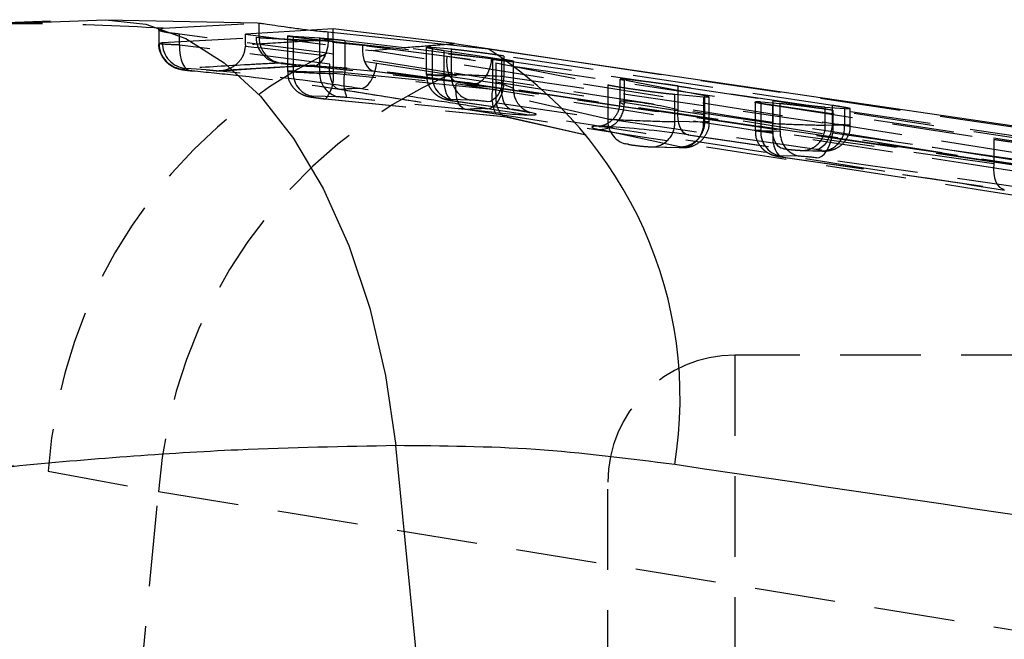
# Model space of a CAD drawing. Extents: x 17 to 198, y 4 to 144.
# Tile 12 of 25: x 52.6 to 60.35, y 56.81 to 61.69. Entities that reach past the tile are written whole.
import ezdxf

# ---------------------------------------------------------------- set-up
doc = ezdxf.new("R2010")
doc.units = 0
doc.header["$LTSCALE"] = 0.5
doc.linetypes.add('HIDDEN', pattern=[1.905, 1.27, -0.635])
doc.layers.get('0').update_dxf_attribs({"linetype": 'CONTINUOUS'})

msp = doc.modelspace()

# ---------------------------------------------------------------- linework, layer by layer
at = {"color": 7, "linetype": 'CONTINUOUS'}
for p, q in [((52.8385, 61.6763), (51.8752, 61.6404)), ((52.3062, 61.6495), (53.271, 61.6874)), ((53.271, 61.6874), (54.4682, 61.6616)), ((54.4682, 61.6616), (54.4814, 61.6611)), ((55.0645, 61.6152), (54.8947, 61.6048)), ((56.0215, 61.4993), (55.0645, 61.6152)), ((55.027, 61.5922), (56.2862, 61.4575)), ((56.0215, 61.4993), (57.0205, 61.3502)), ((55.8555, 55.3297), (55.5599, 58.3329))]:
    msp.add_line(p, q, dxfattribs=at)
at = {"color": 7, "linetype": 'HIDDEN'}
for p, q in [((53.6909, 61.6077), (53.6909, 61.4995)), ((53.6936, 61.6109), (53.7263, 61.6206)), ((53.6936, 61.5006), (53.6936, 61.6109)), ((53.7263, 61.6206), (54.4682, 61.6616)), ((54.8947, 61.6048), (54.3749, 61.5727)), ((54.4814, 61.5468), (54.4814, 61.6611)), ((55.0645, 61.53), (55.0645, 61.6152)), ((53.719, 61.5066), (54.4586, 61.5489)), ((55.0184, 61.4235), (53.8553, 61.5735)), ((53.8553, 61.4878), (53.8553, 61.5735)), ((54.3749, 61.4889), (54.3749, 61.5727)), ((54.3749, 61.5727), (55.3657, 61.4454)), ((54.4586, 61.5489), (54.4814, 61.5468)), ((54.7043, 61.5586), (54.7043, 61.2816)), ((54.7497, 61.5577), (54.9592, 61.5434)), ((54.7497, 61.5577), (54.7497, 61.2827)), ((54.9592, 61.2777), (54.9592, 61.5434)), ((55.027, 61.5212), (55.027, 61.5922)), ((55.027, 61.5212), (56.3141, 61.3823)), ((55.0634, 61.508), (55.0645, 61.53)), ((55.1573, 61.5245), (55.6249, 61.4677)), ((55.1573, 61.5245), (55.1573, 61.2729)), ((53.6936, 61.5006), (53.719, 61.5066)), ((55.0398, 61.3385), (53.8553, 61.4878)), ((54.3749, 61.4889), (54.3746, 61.4778)), ((55.2962, 61.484), (55.0634, 61.508)), ((55.0682, 61.2628), (55.0682, 61.5135)), ((55.5164, 61.4585), (55.0682, 61.5135)), ((55.9601, 61.3979), (55.2962, 61.484)), ((55.3657, 61.4454), (55.5164, 61.4585)), ((68.9519, 59.2815), (55.3657, 61.4454)), ((55.5164, 61.4585), (56.3482, 61.3487)), ((56.3244, 61.3756), (55.6249, 61.4677)), ((55.7992, 61.4703), (55.7992, 61.2554)), ((55.9979, 61.4544), (55.8446, 61.4688)), ((55.8446, 61.4688), (55.8446, 61.2566)), ((55.9406, 61.2456), (55.9406, 61.445)), ((55.9406, 61.445), (56.3925, 61.3762)), ((55.9979, 61.253), (55.9979, 61.4544)), ((56.0057, 61.2675), (55.0184, 61.4235)), ((56.3244, 61.1554), (56.3244, 61.3756)), ((56.3925, 61.3762), (56.3925, 61.1801)), ((56.4111, 61.4013), (56.4111, 61.2394)), ((58.9988, 61.0122), (56.4111, 61.4013)), ((53.9074, 61.304), (53.8857, 61.2981)), ((54.0641, 61.2921), (53.9074, 61.304)), ((54.0641, 61.2921), (54.1423, 61.2855)), ((54.8901, 61.3234), (54.6557, 61.3389)), ((54.6673, 61.3444), (54.6561, 61.3455)), ((54.8818, 61.3294), (54.8885, 61.3295)), ((54.8885, 61.3295), (55.3904, 61.282)), ((55, 61.3161), (54.8901, 61.3234)), ((56.1682, 61.1819), (54.8911, 61.3198)), ((55.4093, 61.3462), (56.4131, 61.1877)), ((56.3482, 61.3487), (56.3482, 61.1357)), ((56.3482, 61.3487), (57.2305, 61.1738)), ((56.4868, 61.1407), (56.4868, 61.359)), ((57.0205, 61.3502), (71.2612, 59.2257)), ((54.7497, 61.2827), (54.9592, 61.2777)), ((56.3482, 61.1357), (55.0682, 61.2628)), ((55.1573, 61.2729), (56.3244, 61.1554)), ((55.3904, 61.282), (56.0578, 61.1975)), ((55.3904, 61.282), (56.0472, 61.1967)), ((55.8446, 61.2566), (55.9979, 61.253)), ((56.3925, 61.1801), (55.9406, 61.2456)), ((56.4111, 61.2394), (58.9988, 60.8642)), ((57.3244, 61.2186), (57.3244, 61.0403)), ((57.3331, 61.2158), (57.3585, 61.2104)), ((57.3585, 61.2104), (57.3585, 61.0214)), ((57.9941, 61.0884), (57.3585, 61.2104)), ((55.131, 61.1377), (55.1155, 61.1381)), ((55.116, 61.1406), (56.1106, 60.982)), ((56.0472, 61.1967), (56.0578, 61.1975)), ((56.0472, 61.1967), (71.5141, 58.8971)), ((58.0988, 60.9002), (56.1209, 61.1916)), ((56.4131, 61.1877), (61.4293, 60.394)), ((57.2305, 61.1738), (57.2305, 60.9051)), ((57.7831, 60.9784), (57.7831, 61.1647)), ((57.7831, 61.1647), (58.5282, 61.0514)), ((55.1069, 61.0793), (54.8974, 61.0843)), ((55.0036, 61.0643), (55.0059, 61.0637)), ((55.0036, 61.0643), (56.4391, 60.9218)), ((55.0059, 61.0637), (56.4329, 60.9221)), ((56.3401, 60.9569), (55.173, 61.0744)), ((56.1456, 61.0545), (55.9923, 61.0581)), ((57.2305, 60.9051), (56.3472, 61.1051)), ((57.7564, 60.8851), (57.7564, 61.1006)), ((57.7564, 61.1006), (57.9829, 61.0808)), ((57.9829, 61.0808), (57.9829, 60.8797)), ((57.9829, 61.0808), (58.0208, 61.0785)), ((57.9941, 60.8847), (57.9941, 61.0884)), ((58.0282, 60.8809), (58.0282, 61.08)), ((56.0177, 61.0476), (56.4696, 60.9821)), ((56.0243, 61.0471), (56.4763, 60.9816)), ((56.1256, 60.9806), (56.1104, 60.9809)), ((58.871, 60.6657), (56.2833, 61.0409)), ((56.4696, 60.9821), (56.4763, 60.9816)), ((58.5282, 60.8704), (57.7831, 60.9784)), ((58.3893, 61.0397), (58.3893, 60.8133)), ((58.5879, 61.0261), (58.4347, 61.039)), ((58.4347, 61.039), (58.4347, 60.8144)), ((58.5282, 61.0514), (58.5282, 60.8704)), ((58.5306, 60.8034), (58.5306, 61.0133)), ((58.5306, 61.0133), (60.2695, 60.7452)), ((58.5879, 60.8108), (58.5879, 61.0261)), ((58.9415, 60.8568), (58.9415, 60.9995)), ((58.9415, 60.9995), (59.0948, 60.9869)), ((58.9988, 60.8642), (58.9988, 61.0122)), ((59.0948, 60.9869), (59.0948, 60.8532)), ((59.0948, 60.9869), (59.1327, 60.9848)), ((59.1401, 60.8544), (59.1401, 60.9863)), ((56.4253, 60.9233), (57.3672, 60.7101)), ((56.4391, 60.9218), (57.3893, 60.7067)), ((59.0012, 60.974), (59.0012, 60.7972)), ((60.7401, 60.7093), (59.0012, 60.974)), ((57.7948, 60.6862), (57.1593, 60.8229)), ((57.9829, 60.8797), (57.7564, 60.8851)), ((59.0948, 60.8532), (58.9415, 60.8568)), ((57.8668, 60.78), (57.8601, 60.7805)), ((57.8601, 60.7805), (58.6053, 60.6725)), ((57.8668, 60.78), (58.612, 60.6719)), ((58.4347, 60.8144), (58.5879, 60.8108)), ((60.2695, 60.5513), (58.5306, 60.8034)), ((59.0012, 60.7972), (60.7401, 60.5451)), ((60.2695, 60.7452), (60.2695, 60.5513)), ((57.3893, 60.7067), (57.3672, 60.7101)), ((57.5646, 60.6866), (57.5819, 60.6852)), ((57.5646, 60.6866), (57.7911, 60.6812)), ((57.5819, 60.6852), (57.8083, 60.6798)), ((57.7911, 60.6812), (57.8083, 60.6798)), ((58.612, 60.6719), (58.6053, 60.6725)), ((58.7356, 60.6123), (58.5823, 60.616)), ((58.6077, 60.6055), (58.6143, 60.6049)), ((58.6077, 60.6055), (60.3466, 60.3533)), ((58.6143, 60.6049), (60.3533, 60.3528)), ((58.7497, 60.6583), (58.767, 60.6569)), ((58.7497, 60.6583), (58.903, 60.6547)), ((58.767, 60.6569), (58.9202, 60.6532)), ((60.6123, 60.3466), (58.8734, 60.5987)), ((58.9202, 60.6532), (58.903, 60.6547)), ((60.3466, 60.3533), (60.3533, 60.3528)), ((58.2303, 59.0447), (58.2303, 48.0447)), ((65.4096, 59.0447), (58.2303, 59.0447)), ((52.8203, 58.131), (53.6891, 57.9717)), ((57.2303, 53.5447), (57.2303, 58.0447)), ((53.4427, 55.3297), (53.6891, 57.9717)), ((53.6891, 57.9717), (68.2367, 55.6135))]:
    msp.add_line(p, q, dxfattribs=at)
at = {"color": 7, "linetype": 'CONTINUOUS', "flags": 128}
for points in [[(53.271, 61.6874), (53.5901, 61.6534), (53.904, 61.5397), (54.2065, 61.3488), (54.4917, 61.0844), (54.7539, 60.7516), (54.9879, 60.3572), (55.1891, 59.9088), (55.3535, 59.4153), (55.478, 58.8865), (55.5599, 58.3329)], [(56.2862, 61.4575), (62.9611, 60.4822), (68.1351, 59.7266)]]:
    msp.add_lwpolyline(points, dxfattribs=at)
at = {"color": 7, "linetype": 'HIDDEN', "flags": 128}
for points in [[(55.027, 61.5212), (55.0225, 61.4789), (55.0132, 61.4385), (54.9995, 61.4017), (54.982, 61.3702), (54.9615, 61.3453), (54.9388, 61.3282), (54.915, 61.3195), (54.8911, 61.3198)], [(53.8553, 61.4878), (53.8548, 61.4471), (53.8588, 61.4082), (53.867, 61.3724), (53.8791, 61.3414), (53.8947, 61.3163), (53.9131, 61.2982), (53.9334, 61.2878), (53.9551, 61.2856)], [(55.2962, 61.484), (55.2953, 61.4455), (55.2987, 61.4085), (55.3061, 61.3741), (55.3174, 61.3438), (55.332, 61.3187), (55.3495, 61.2995), (55.3692, 61.2872), (55.3904, 61.282)], [(55.9601, 61.3979), (55.9582, 61.3599), (55.9605, 61.3233), (55.9669, 61.2893), (55.9771, 61.2593), (55.9908, 61.2342), (56.0074, 61.215), (56.0265, 61.2024), (56.0472, 61.1967)], [(56.3141, 61.3823), (56.3074, 61.3404), (56.296, 61.3004), (56.2804, 61.2639), (56.2613, 61.2326), (56.2396, 61.2078), (56.2161, 61.1907), (56.1919, 61.1819), (56.1682, 61.1819)], [(56.3141, 61.3823), (63.3216, 60.3467), (66.7176, 59.8448)], [(54.6357, 61.3493), (54.6357, 61.3493), (54.6357, 61.3493), (54.6486, 61.3466), (54.6564, 61.3453), (54.6857, 61.3411), (54.732, 61.3353), (54.7909, 61.3285), (54.8522, 61.3224), (54.8981, 61.3189)], [(55.1155, 61.1381), (55.1093, 61.1395), (55.0891, 61.1495), (55.0714, 61.1673), (55.0569, 61.1922), (55.0461, 61.2231), (55.0395, 61.2588), (55.0374, 61.2978), (55.0398, 61.3385)], [(55.2771, 61.145), (55.2988, 61.1485), (55.3205, 61.1597), (55.3415, 61.1781), (55.3609, 61.2031), (55.378, 61.2337), (55.3921, 61.2687), (55.4027, 61.3067), (55.4093, 61.3462)], [(55.9406, 61.2456), (55.9386, 61.2072), (55.9406, 61.1702), (55.9467, 61.1361), (55.9565, 61.1061), (55.9698, 61.0814), (55.9859, 61.0629), (56.0043, 61.0513), (56.0243, 61.0471)], [(56.4111, 61.2394), (56.405, 61.2004), (56.395, 61.1629), (56.3814, 61.1283), (56.3649, 61.0982), (56.3461, 61.0735), (56.3257, 61.0553), (56.3045, 61.0443), (56.2833, 61.0409)], [(56.1104, 60.9809), (56.1038, 60.9824), (56.0836, 60.9924), (56.0659, 61.0102), (56.0512, 61.0351), (56.0403, 61.0661), (56.0336, 61.1018), (56.0313, 61.1408), (56.0336, 61.1815)], [(66.5799, 59.6434), (59.9011, 60.6303), (56.1682, 61.1819)], [(56.2812, 60.9864), (56.3028, 60.9899), (56.3246, 61.0011), (56.3455, 61.0196), (56.3649, 61.0446), (56.382, 61.0752), (56.396, 61.1101), (56.4066, 61.1481), (56.4131, 61.1877)], [(56.3925, 61.1801), (56.3905, 61.1416), (56.3926, 61.1047), (56.3987, 61.0705), (56.4085, 61.0406), (56.4217, 61.0159), (56.4378, 60.9974), (56.4563, 60.9858), (56.4696, 60.9821)], [(57.8601, 60.7805), (57.8468, 60.7842), (57.8284, 60.7958), (57.8122, 60.8143), (57.799, 60.839), (57.7892, 60.8689), (57.7831, 60.9031), (57.781, 60.94), (57.7831, 60.9784)], [(58.6053, 60.6725), (58.5919, 60.6761), (58.5735, 60.6877), (58.5574, 60.7062), (58.5442, 60.7309), (58.5343, 60.7609), (58.5283, 60.795), (58.5262, 60.832), (58.5282, 60.8704)], [(58.9988, 60.8642), (58.9927, 60.8252), (58.9826, 60.7877), (58.9691, 60.7532), (58.9526, 60.723), (58.9338, 60.6983), (58.9134, 60.6801), (58.8921, 60.6691), (58.871, 60.6657)], [(58.5306, 60.8034), (58.5286, 60.765), (58.5307, 60.728), (58.5367, 60.6939), (58.5466, 60.6639), (58.5598, 60.6392), (58.5759, 60.6207), (58.5943, 60.6092), (58.6077, 60.6055)], [(58.8734, 60.5987), (58.8945, 60.6021), (58.9157, 60.6131), (58.9362, 60.6313), (58.955, 60.656), (58.9715, 60.6862), (58.985, 60.7207), (58.995, 60.7582), (59.0012, 60.7972)], [(60.2695, 60.5513), (60.2675, 60.5129), (60.2696, 60.4759), (60.2757, 60.4418), (60.2855, 60.4118), (60.2987, 60.3871), (60.3148, 60.3686), (60.3333, 60.357), (60.3466, 60.3533)]]:
    msp.add_lwpolyline(points, dxfattribs=at)
at = {"color": 7, "linetype": 'HIDDEN'}
for centre, radius, start, end in [((54.6611, 61.5484), 0.2025, 179.85471, 266.37393), ((54.6827, 61.5452), 0.2014, 179.5519, 265.60633), ((53.8973, 61.5015), 0.2037, 180.2578, 266.72972), ((53.9216, 61.5061), 0.2026, 179.86346, 265.97988), ((56.79, 57.8609), 3.9788, 116.43929, 176.10713), ((54.8962, 61.5289), 0.2, 265.87934, 273.24176), ((54.8961, 61.529), 0.2001, 273.24732, 276.82481), ((57.6047, 57.6815), 3.9264, 114.03201, 175.76156), ((54.9392, 61.2696), 0.19, 176.018, 257.2856), ((55.1487, 61.2646), 0.19, 176.018, 257.2856), ((54.7986, 61.2379), 0.2707, 319.95556, 5.27173), ((55.4731, 61.1979), 0.3246, 166.63726, 202.36209), ((56.0341, 61.2434), 0.19, 176.01847, 257.28548), ((56.1874, 61.2398), 0.19, 176.01825, 257.2857), ((55.2592, 60.0389), 1.1062, 89.07377, 96.65611), ((55.9501, 60.0375), 1.165, 79.21111, 84.69549), ((56.6402, 61.0804), 0.3245, 166.63673, 202.36208), ((56.2504, 59.736), 1.2508, 88.58775, 95.72722), ((57.1611, 61.0203), 0.1975, 269.46557, 0.30316), ((57.4149, 60.8889), 0.1851, 174.98316, 255.07419), ((57.5706, 60.8712), 0.1864, 273.49518, 4.27507), ((57.7966, 60.8836), 0.1975, 269.46569, 0.30278), ((57.797, 60.8658), 0.1864, 273.49509, 4.27517), ((58.7556, 60.8429), 0.1864, 273.49533, 4.2748), ((58.9089, 60.8393), 0.1864, 273.49558, 4.27455), ((58.6242, 60.8013), 0.19, 176.01849, 257.28545), ((58.7774, 60.7976), 0.19, 176.018, 257.2856), ((58.2303, 58.0447), 1, 90, 180)]:
    msp.add_arc(centre, radius, start, end, dxfattribs=at)
at = {"color": 7, "linetype": 'CONTINUOUS'}
msp.add_arc((54.5367, 58.7042), 3.2621, 350.81174, 57.56803, dxfattribs=at)
at = {"color": 7, "linetype": 'HIDDEN'}
for centre, major_axis, ratio, start_param, end_param in [((55.0043, 61.2704), (0.3, -0.0111), 0.018098, 2.585017, 4.927501), ((55.2139, 61.2654), (0.3, -0.0111), 0.018098, 1.760966, 2.585017), ((56.0992, 61.2443), (0.3, -0.0111), 0.018098, 2.585017, 4.155813), ((56.2525, 61.2407), (0.3, -0.0111), 0.018098, 1.014221, 2.585017), ((56.2606, 61.1402), (-0.0024, 0.201), 0.43541, 4.531914, 4.68497), ((56.2868, 61.1851), (0.1999, -0.0449), 0.103566, 0.024282, 1.036823), ((54.9823, 61.072), (0.1, -0.0111), 0.053705, 2.590331, 4.932815), ((55.1918, 61.067), (0.1, -0.0111), 0.053705, 1.76628, 2.590331), ((56.0772, 61.0458), (0.1, -0.0111), 0.053705, 2.590331, 4.161127), ((56.2304, 61.0422), (0.1, -0.0111), 0.053705, 1.019535, 2.590331), ((56.4612, 61.1203), (0.0321, 0.1977), 0.55756, 1.737343, 3.231345), ((56.2647, 60.9866), (0.4, -0.0446), 0.053705, 4.907873, 7.30272), ((57.6244, 60.9847), (0.3, -0.056), 0.087588, 1.029898, 3.639697), ((57.5018, 60.8974), (0.3, -0.0111), 0.018098, 3.582955, 5.72661), ((57.6023, 60.7863), (0.5, -0.0557), 0.053705, 2.32161, 3.629333), ((57.6023, 60.7863), (0.5, -0.0557), 0.053705, 1.019535, 2.32161), ((57.7282, 60.892), (0.3, -0.0111), 0.018098, 5.72661, 6.765611), ((58.6869, 60.8691), (0.3, -0.0111), 0.018098, 4.155813, 5.72661), ((58.8401, 60.8655), (0.3, -0.0111), 0.018098, 5.72661, 7.297406), ((58.6893, 60.8021), (0.3, -0.0111), 0.018098, 2.585017, 4.155813), ((57.4798, 60.6989), (0.1, -0.0111), 0.053705, 3.588269, 5.731924), ((57.7062, 60.6935), (0.1, -0.0111), 0.053705, 5.731924, 6.770925), ((58.6648, 60.6706), (0.1, -0.0111), 0.053705, 4.161127, 5.731924), ((58.8181, 60.667), (0.1, -0.0111), 0.053705, 5.731924, 7.30272), ((58.6672, 60.6037), (0.1, -0.0111), 0.053705, 2.590331, 4.161127), ((58.8205, 60.6), (0.1, -0.0111), 0.053705, 1.019535, 2.590331)]:
    msp.add_ellipse(centre, major_axis=major_axis, ratio=ratio, start_param=start_param, end_param=end_param, dxfattribs=at)
for points, knots in [([(53.7263, 61.6206), (53.3649, 61.6384), (52.7541, 61.6686), (52.1302, 61.6435), (51.8754, 61.6333)], [0, 0, 0, 0, 0.591566, 1, 1, 1, 1]), ([(53.8553, 61.5735), (53.8237, 61.5771), (53.7607, 61.5841), (53.7043, 61.5971), (53.6877, 61.6061), (53.6924, 61.6099), (53.6936, 61.6109)], [0, 0, 0, 0, 0.298641, 0.597236, 0.896677, 1, 1, 1, 1]), ([(55.0645, 61.53), (54.9495, 61.5234), (54.7196, 61.5103), (54.4897, 61.496), (54.3749, 61.4889)], [0, 0, 0, 0, 0.500299, 1, 1, 1, 1]), ([(54.4814, 61.5468), (54.4814, 61.5468), (54.4814, 61.5468), (54.4814, 61.5468), (54.4814, 61.5468)], [0, 0, 0, 0, 0.80587, 1, 1, 1, 1]), ([(54.4814, 61.5468), (54.4814, 61.5468), (54.4863, 61.5462), (54.5095, 61.5447), (54.5802, 61.5407), (54.6793, 61.5355), (54.7958, 61.53), (54.9175, 61.5247), (54.9935, 61.5224), (55.027, 61.5212), (55.027, 61.5212)], [0, 0, 0, 0, 0.000084, 0.164589, 0.330074, 0.495274, 0.661295, 0.827726, 0.999914, 1, 1, 1, 1]), ([(55.0682, 61.5135), (55.0343, 61.5173), (54.9666, 61.525), (54.8672, 61.5366), (54.7846, 61.5466), (54.7246, 61.5544), (54.7119, 61.557), (54.7055, 61.5583)], [0, 0, 0, 0, 0.200606, 0.401211, 0.601707, 0.80139, 1, 1, 1, 1]), ([(54.7076, 61.5586), (54.7079, 61.5591), (54.7084, 61.5602), (54.735, 61.5586), (54.7497, 61.5577)], [0, 0, 0, 0, 0.443956, 1, 1, 1, 1]), ([(54.9592, 61.5434), (54.9799, 61.5418), (55.0211, 61.5385), (55.0955, 61.5312), (55.1427, 61.5261), (55.1573, 61.5245)], [0, 0, 0, 0, 0.407732, 0.815391, 1, 1, 1, 1]), ([(53.6916, 61.4995), (53.6914, 61.4982), (53.6871, 61.4732), (53.7015, 61.4283), (53.7291, 61.3765), (53.7639, 61.3412), (53.7984, 61.3185), (53.8295, 61.3054), (53.8563, 61.2979), (53.8915, 61.2911), (53.9286, 61.2868), (53.9619, 61.2842), (53.967, 61.2837)], [0, 0, 0, 0, 0.0092482, 0.1758178, 0.3078781, 0.4200751, 0.5162196, 0.5971521, 0.6649098, 0.7491791, 0.961426, 1, 1, 1, 1]), ([(53.6912, 61.4995), (53.6911, 61.4995), (53.6887, 61.5), (53.6912, 61.5003), (53.6936, 61.5006)], [0, 0, 0, 0, 0.0483173, 1, 1, 1, 1]), ([(53.8553, 61.4878), (53.8239, 61.4891), (53.7613, 61.4918), (53.7025, 61.4962), (53.695, 61.4984), (53.6912, 61.4995)], [0, 0, 0, 0, 0.335226, 0.670412, 1, 1, 1, 1]), ([(54.1423, 61.2855), (54.1425, 61.2855), (54.143, 61.2854), (54.1446, 61.2853), (54.1469, 61.2852), (54.1504, 61.2851), (54.1783, 61.2843), (54.227, 61.2916), (54.2888, 61.322), (54.3344, 61.3652), (54.3659, 61.4179), (54.3717, 61.4578), (54.3746, 61.4778)], [0, 0, 0, 0, 0.001728, 0.004743, 0.013526, 0.022253, 0.036458, 0.274315, 0.479878, 0.659206, 0.829423, 1, 1, 1, 1]), ([(54.3746, 61.4778), (54.3747, 61.4778), (54.7201, 61.4457), (55.0647, 61.3959), (55.4093, 61.3462)], [0, 0, 0, 0, 0.000271, 1, 1, 1, 1]), ([(55.6249, 61.4677), (55.705, 61.4743), (55.8367, 61.4851), (55.9695, 61.4953), (56.0215, 61.4993)], [0, 0, 0, 0, 0.608626, 1, 1, 1, 1]), ([(55.8011, 61.4697), (55.8081, 61.4679), (55.8221, 61.4643), (55.8759, 61.455), (55.9217, 61.4479), (55.9406, 61.445)], [0, 0, 0, 0, 0.368818, 0.739503, 1, 1, 1, 1]), ([(55.8446, 61.4688), (55.8287, 61.4702), (55.8022, 61.4725), (55.8027, 61.4709), (55.803, 61.4703)], [0, 0, 0, 0, 0.599828, 1, 1, 1, 1]), ([(56.4111, 61.4013), (56.3805, 61.4058), (56.3191, 61.4149), (56.2146, 61.429), (56.1161, 61.4415), (56.042, 61.4501), (56.01, 61.4532), (55.9979, 61.4544)], [0, 0, 0, 0, 0.217074, 0.43414, 0.651264, 0.867273, 1, 1, 1, 1]), ([(71.2612, 59.1224), (70.8853, 59.178), (65.785, 59.9322), (60.6846, 60.6931), (55.9601, 61.3979)], [0, 0, 0, 0, 0.073703, 1, 1, 1, 1]), ([(56.3244, 61.3756), (56.3461, 61.3728), (56.3895, 61.3673), (56.442, 61.3614), (56.477, 61.3582), (56.4904, 61.3582), (56.4812, 61.3613), (56.4505, 61.3671), (56.4159, 61.3727), (56.3949, 61.3759), (56.3925, 61.3762)], [0, 0, 0, 0, 0.14159, 0.28322, 0.423884, 0.563421, 0.702511, 0.841999, 0.982555, 1, 1, 1, 1]), ([(53.8857, 61.2981), (53.8852, 61.2978), (53.8837, 61.2966), (53.8913, 61.2938), (53.9155, 61.2895), (53.9418, 61.2869), (53.9551, 61.2856)], [0, 0, 0, 0, 0.10205, 0.397815, 0.697472, 1, 1, 1, 1]), ([(54.6483, 61.3462), (54.6316, 61.3453), (54.5479, 61.3408), (54.3009, 61.3273), (54.0707, 61.3137), (53.9074, 61.304)], [0, 0, 0, 0, 0.06776, 0.338801, 1, 1, 1, 1]), ([(55.2771, 61.145), (55.1634, 61.1625), (54.7605, 61.2244), (54.3551, 61.2638), (54.0641, 61.2921)], [0, 0, 0, 0, 0.2822, 1, 1, 1, 1]), ([(54.1423, 61.2855), (54.1427, 61.2855), (54.263, 61.2931), (54.5095, 61.3082), (54.7556, 61.3222), (54.8818, 61.3294)], [0, 0, 0, 0, 0.001734, 0.487978, 1, 1, 1, 1]), ([(54.1725, 61.2852), (54.2173, 61.2881), (54.4622, 61.3039), (54.7072, 61.317), (54.9075, 61.3277)], [0, 0, 0, 0, 0.1827059, 1, 1, 1, 1]), ([(54.8911, 61.3198), (54.8759, 61.3209), (54.8461, 61.3232), (54.7953, 61.3283), (54.7474, 61.3336), (54.707, 61.3386), (54.6773, 61.3425), (54.6706, 61.3438), (54.6673, 61.3444)], [0, 0, 0, 0, 0.175714, 0.344352, 0.510621, 0.674114, 0.83681, 1, 1, 1, 1]), ([(54.8885, 61.3295), (54.8889, 61.3295), (54.8993, 61.3286), (54.9098, 61.3295), (54.9199, 61.3303)], [0, 0, 0, 0, 0.041181, 1, 1, 1, 1]), ([(56.1201, 61.1883), (55.8112, 61.234), (55.4379, 61.2892), (55.0645, 61.3121), (55, 61.3161)], [0, 0, 0, 0, 0.827438, 1, 1, 1, 1]), ([(53.9551, 61.2856), (54.0695, 61.2746), (54.4626, 61.2369), (54.8537, 61.1789), (55.131, 61.1377)], [0, 0, 0, 0, 0.290987, 1, 1, 1, 1]), ([(54.7071, 61.2805), (54.7075, 61.2625), (54.7082, 61.2247), (54.7324, 61.1752), (54.7639, 61.1365), (54.7972, 61.111), (54.8277, 61.0956), (54.8526, 61.0872), (54.8753, 61.0816), (54.9034, 61.0765), (54.9464, 61.0703), (54.9843, 61.0659), (55.0024, 61.0641), (55.0059, 61.0637)], [0, 0, 0, 0, 0.121837, 0.254525, 0.365657, 0.460109, 0.538798, 0.600301, 0.652628, 0.746341, 0.874267, 0.976248, 1, 1, 1, 1]), ([(55.802, 61.2553), (55.8023, 61.237), (55.803, 61.1989), (55.8273, 61.149), (55.8588, 61.1104), (55.8921, 61.0849), (55.9226, 61.0694), (55.9475, 61.0611), (55.9702, 61.0555), (55.9912, 61.0516), (56.0103, 61.0488), (56.0177, 61.0476)], [0, 0, 0, 0, 0.153503, 0.317827, 0.455453, 0.572422, 0.669872, 0.74604, 0.810841, 0.926898, 1, 1, 1, 1]), ([(68.8778, 59.2377), (66.607, 59.6023), (62.3177, 60.2911), (58.0256, 60.955), (56.0057, 61.2675)], [0, 0, 0, 0, 0.529406, 1, 1, 1, 1]), ([(57.7831, 61.1647), (57.7524, 61.1693), (57.691, 61.1783), (57.5865, 61.1925), (57.4878, 61.2049), (57.4038, 61.2144), (57.348, 61.2195), (57.3222, 61.2208), (57.3268, 61.219), (57.3277, 61.2186)], [0, 0, 0, 0, 0.160615, 0.321227, 0.481838, 0.641574, 0.799895, 0.956894, 1, 1, 1, 1]), ([(55.131, 61.1377), (55.2446, 61.1195), (55.5762, 61.0665), (55.9077, 61.0147), (56.1256, 60.9806)], [0, 0, 0, 0, 0.342588, 1, 1, 1, 1]), ([(56.2812, 60.9864), (56.1677, 61.0043), (55.8331, 61.0569), (55.4983, 61.11), (55.2771, 61.145)], [0, 0, 0, 0, 0.339338, 1, 1, 1, 1]), ([(68.8774, 59.1406), (66.9815, 59.4477), (62.7018, 60.1411), (58.4192, 60.8093), (56.0336, 61.1815)], [0, 0, 0, 0, 0.442974, 1, 1, 1, 1]), ([(56.0578, 61.1975), (58.3097, 60.8635), (61.8193, 60.3429), (65.324, 59.828), (66.5799, 59.6434)], [0, 0, 0, 0, 0.641647, 1, 1, 1, 1]), ([(56.4696, 60.9821), (56.4905, 60.979), (56.5411, 60.9714), (56.5897, 60.9625), (56.6126, 60.9573), (56.6152, 60.9563), (56.6067, 60.9591), (56.5898, 60.9665), (56.5594, 60.985), (56.5225, 61.0219), (56.4919, 61.0779), (56.4893, 61.1213), (56.488, 61.1428)], [0, 0, 0, 0, 0.137706, 0.334143, 0.439114, 0.514756, 0.562703, 0.607367, 0.6698, 0.772183, 0.886816, 1, 1, 1, 1]), ([(57.2305, 61.1738), (57.248, 61.1705), (57.2829, 61.164), (57.3682, 61.1504), (57.4667, 61.136), (57.5702, 61.1219), (57.6655, 61.11), (57.7256, 61.1034), (57.7505, 61.1012), (57.7564, 61.1006)], [0, 0, 0, 0, 0.157628, 0.315213, 0.473822, 0.633161, 0.79221, 0.950078, 1, 1, 1, 1]), ([(58.0245, 61.08), (58.0256, 61.0802), (58.0302, 61.081), (58.0098, 61.0852), (57.9941, 61.0884)], [0, 0, 0, 0, 0.230569, 1, 1, 1, 1]), ([(56.1256, 60.9806), (58.5095, 60.6083), (62.7892, 59.9399), (67.0659, 59.2466), (68.9604, 58.9395)], [0, 0, 0, 0, 0.557039, 1, 1, 1, 1]), ([(61.2942, 60.1929), (61.1807, 60.211), (60.6132, 60.3015), (58.9424, 60.5672), (57.3848, 60.8126), (56.2812, 60.9864)], [0, 0, 0, 0, 0.0679252, 0.3396265, 1, 1, 1, 1]), ([(57.3224, 61.0403), (57.3215, 61.0203), (57.3195, 60.9781), (57.2901, 60.924), (57.2521, 60.8846), (57.215, 60.8618), (57.1858, 60.8512), (57.1684, 60.8474), (57.1598, 60.8462), (57.1584, 60.8462), (57.1698, 60.8467), (57.2037, 60.8465), (57.2493, 60.844), (57.2749, 60.8425)], [0, 0, 0, 0, 0.099609, 0.210588, 0.300513, 0.3761, 0.436202, 0.481567, 0.525304, 0.582186, 0.670181, 0.814323, 1, 1, 1, 1]), ([(58.3911, 61.039), (58.3981, 61.037), (58.4122, 61.0331), (58.4659, 61.0235), (58.5117, 61.0163), (58.5306, 61.0133)], [0, 0, 0, 0, 0.368773, 0.739621, 1, 1, 1, 1]), ([(58.4347, 61.039), (58.4188, 61.0402), (58.3923, 61.0423), (58.3928, 61.0405), (58.393, 61.0397)], [0, 0, 0, 0, 0.599748, 1, 1, 1, 1]), ([(58.5282, 61.0514), (58.5589, 61.0469), (58.6202, 61.0378), (58.7248, 61.0238), (58.8233, 61.0116), (58.8974, 61.0035), (58.9293, 61.0006), (58.9415, 60.9995)], [0, 0, 0, 0, 0.21714, 0.434272, 0.651354, 0.867185, 1, 1, 1, 1]), ([(59.0012, 60.974), (58.9705, 60.9785), (58.9092, 60.9876), (58.8046, 61.0016), (58.7061, 61.0138), (58.632, 61.0221), (58.6001, 61.025), (58.5879, 61.0261)], [0, 0, 0, 0, 0.2171384, 0.4342723, 0.6513571, 0.8672184, 1, 1, 1, 1]), ([(59.1364, 60.9863), (59.1374, 60.9866), (59.1416, 60.9874), (59.1142, 60.9933), (59.0639, 61.0022), (59.0178, 61.0093), (58.9988, 61.0122)], [0, 0, 0, 0, 0.109511, 0.438211, 0.768709, 1, 1, 1, 1]), ([(57.8083, 60.6798), (57.8174, 60.6796), (57.8338, 60.6794), (57.8679, 60.6834), (57.9157, 60.6974), (57.9716, 60.7339), (58.0131, 60.7966), (58.0311, 60.8493), (58.027, 60.8772), (58.0264, 60.8811)], [0, 0, 0, 0, 0.107713, 0.193588, 0.315175, 0.541976, 0.755256, 0.965265, 1, 1, 1, 1]), ([(58.9202, 60.6532), (58.9302, 60.6531), (58.948, 60.6529), (58.9859, 60.658), (59.0319, 60.6734), (59.0828, 60.7084), (59.1225, 60.765), (59.142, 60.8173), (59.1382, 60.8479), (59.1374, 60.8544)], [0, 0, 0, 0, 0.117044, 0.208913, 0.344102, 0.538461, 0.733492, 0.942635, 1, 1, 1, 1]), ([(58.392, 60.8132), (58.3923, 60.7948), (58.3931, 60.7567), (58.4173, 60.7069), (58.4488, 60.6682), (58.4821, 60.6427), (58.5127, 60.6273), (58.5376, 60.6189), (58.5603, 60.6133), (58.5812, 60.6095), (58.6003, 60.6066), (58.6077, 60.6055)], [0, 0, 0, 0, 0.153503, 0.317825, 0.455452, 0.572424, 0.669872, 0.74604, 0.810843, 0.926898, 1, 1, 1, 1]), ([(60.2695, 60.7452), (60.3002, 60.7407), (60.3615, 60.7315), (60.4661, 60.7175), (60.5646, 60.7055), (60.6387, 60.6976), (60.6707, 60.6949), (60.6828, 60.6939)], [0, 0, 0, 0, 0.217211, 0.434421, 0.651488, 0.867206, 1, 1, 1, 1]), ([(48.142, 57.9429), (48.456, 58.0151), (49.0878, 58.1604), (50.0338, 58.2748), (50.9798, 58.3131), (51.9161, 58.2721), (52.5189, 58.178), (52.8203, 58.131)], [0, 0, 0, 0, 0.19514, 0.392543, 0.58996, 0.794965, 1, 1, 1, 1])]:
    msp.add_open_spline(points, degree=3, knots=knots, dxfattribs=at)
at = {"color": 7, "linetype": 'CONTINUOUS'}
for points, knots in [([(54.4814, 61.6611), (54.4901, 61.66), (54.5075, 61.6578), (54.58, 61.6474), (54.6776, 61.633), (54.7932, 61.6168), (54.9172, 61.6013), (54.9899, 61.5953), (55.027, 61.5922)], [0, 0, 0, 0, 0.163822, 0.327644, 0.491968, 0.658131, 0.825295, 1, 1, 1, 1]), ([(55.5599, 58.3329), (55.1508, 58.3252), (54.4678, 58.3125), (53.4434, 58.2497), (52.5315, 58.1708), (51.5892, 58.065), (50.944, 57.9696), (50.6214, 57.922)], [0, 0, 0, 0, 0.269128, 0.449402, 0.629677, 0.814837, 1, 1, 1, 1]), ([(57.757, 58.1834), (57.3905, 58.2302), (56.656, 58.3242), (55.9258, 58.33), (55.5599, 58.3329)], [0, 0, 0, 0, 0.498834, 1, 1, 1, 1]), ([(75.4473, 55.5929), (74.5624, 55.7204), (68.6656, 56.5705), (62.7688, 57.4423), (57.757, 58.1834)], [0, 0, 0, 0, 0.150062, 1, 1, 1, 1])]:
    msp.add_open_spline(points, degree=3, knots=knots, dxfattribs=at)

doc.saveas('drawing.dxf')
